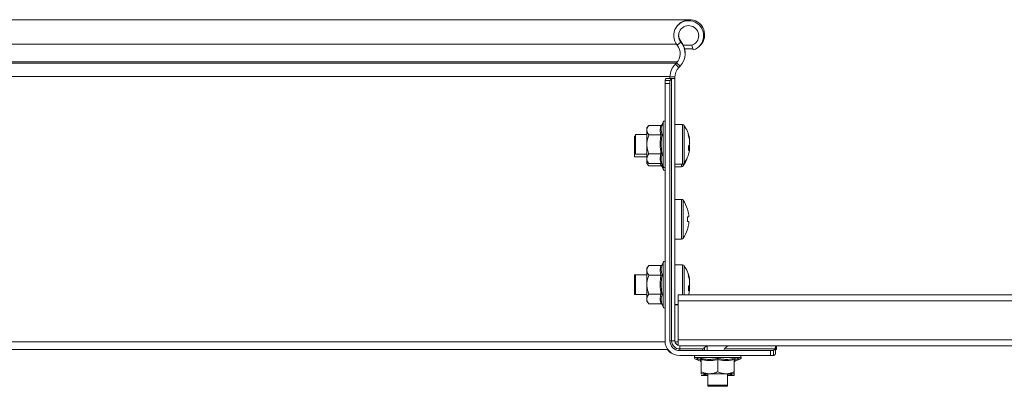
# Model space of a CAD drawing. Header units: millimetres. Extents: x 16 to 6312, y -8659 to -420.
# Tile 42 of 73: x 4519 to 4818, y -5084 to -4973. Entities that reach past the tile are written whole.
import ezdxf

# ---------------------------------------------------------------- set-up
doc = ezdxf.new("R2010")
doc.units = ezdxf.units.MM

msp = doc.modelspace()

# ---------------------------------------------------------------- linework, layer by layer
at = {"color": 7, "linetype": 'Continuous', "lineweight": 15}
for p, q in [((4722.71, -4973.3), (4117.03, -4973.3)), ((4718.9, -4981.06), (4720.06, -4980.1)), ((4723.52, -4980.99), (4720.78, -4980.99)), ((4723.7, -4982.12), (4721.19, -4982.12)), ((4723.82, -4982.48), (4723.35, -4981.05)), ((4718.38, -4986.73), (4718.72, -4986.37)), ((4719.47, -4987.76), (4718.38, -4986.73)), ((4718.72, -4986.37), (4719.81, -4987.4)), ((4719.47, -4987.76), (4719.81, -4987.4)), ((4715.94, -4991.1), (4717.87, -4991.1)), ((4716.73, -4991.1), (4716.73, -4990.86)), ((4716.74, -4990.6), (4718.23, -4990.6)), ((4717.23, -5070.6), (4717.23, -4991.28)), ((4718.19, -4991.1), (4717.87, -4991.1)), ((4718.23, -4990.6), (4718.23, -4990.86)), ((4718.23, -5070.6), (4718.23, -4990.86)), ((4715.23, -4992.12), (4715.27, -4991.7)), ((4715.23, -4992.6), (4715.23, -4992.12)), ((4715.23, -4992.6), (4715.23, -5070.6)), ((4715.23, -4992.6), (4716.73, -4992.6)), ((4715.27, -4991.7), (4716.82, -4991.7)), ((4716.82, -4991.7), (4716.73, -4992.12)), ((4716.73, -4992.12), (4716.73, -4992.6)), ((4716.73, -5070.6), (4716.73, -4992.6)), ((4710.33, -5005.33), (4709.73, -5006.1)), ((4709.73, -5006.1), (4709.73, -5006.77)), ((4714.01, -5005.33), (4710.33, -5005.33)), ((4714.63, -5004.38), (4714.39, -5005.04)), ((4720.56, -5005.1), (4718.23, -5005.1)), ((4706.23, -5008.6), (4705.93, -5008.6)), ((4705.93, -5008.6), (4705.93, -5008.83)), ((4706.23, -5008.85), (4705.93, -5008.85)), ((4705.93, -5008.85), (4705.93, -5009.08)), ((4705.93, -5009.08), (4705.93, -5014.85)), ((4709.73, -5008.1), (4706.23, -5008.1)), ((4706.23, -5008.1), (4706.23, -5008.33)), ((4706.23, -5008.33), (4706.23, -5014.1)), ((4709.73, -5011.1), (4709.73, -5006.77)), ((4714.01, -5008.22), (4710.33, -5008.22)), ((4709.73, -5011.1), (4709.73, -5015.43)), ((4722.71, -5012.27), (4722.41, -5012.26)), ((4722.71, -5009.94), (4722.71, -5009.6)), ((4722.71, -5010.14), (4722.71, -5010.96)), ((4722.71, -5012.07), (4722.71, -5011.25)), ((4722.71, -5012.27), (4722.71, -5012.61)), ((4705.93, -5014.85), (4709.73, -5014.85)), ((4706.23, -5014.1), (4709.73, -5014.1)), ((4714.01, -5013.99), (4710.33, -5013.99)), ((4709.73, -5015.43), (4709.73, -5016.1)), ((4709.73, -5016.1), (4710.33, -5016.88)), ((4709.73, -5016.18), (4709.73, -5016.85)), ((4709.73, -5016.85), (4710.33, -5017.63)), ((4714.01, -5016.88), (4710.33, -5016.88)), ((4714.01, -5017.63), (4710.33, -5017.63)), ((4714.39, -5017.17), (4714.63, -5017.83)), ((4714.39, -5017.92), (4714.63, -5018.58)), ((4718.23, -5017.1), (4720.56, -5017.1)), ((4718.23, -5017.85), (4720.26, -5017.85)), ((4720.26, -5027.78), (4718.23, -5027.78)), ((4722.01, -5030.69), (4722.04, -5030.68)), ((4722.41, -5033.07), (4722.01, -5033.07)), ((4722.41, -5032.44), (4722.41, -5033.07)), ((4722.01, -5034.49), (4722.41, -5034.49)), ((4722.41, -5034.49), (4722.41, -5035.12)), ((4722.04, -5036.88), (4722.01, -5036.87)), ((4718.23, -5039.78), (4720.26, -5039.78)), ((4710.33, -5047.83), (4709.73, -5048.6)), ((4714.01, -5047.83), (4710.33, -5047.83)), ((4714.63, -5046.88), (4714.39, -5047.54)), ((4720.56, -5047.6), (4718.23, -5047.6)), ((4706.23, -5050.6), (4705.93, -5050.6)), ((4705.93, -5050.6), (4705.93, -5050.83)), ((4705.93, -5050.83), (4705.93, -5056.6)), ((4709.73, -5050.6), (4706.23, -5050.6)), ((4706.23, -5050.6), (4706.23, -5050.83)), ((4706.23, -5050.83), (4706.23, -5056.6)), ((4709.73, -5048.6), (4709.73, -5049.27)), ((4709.73, -5053.6), (4709.73, -5049.27)), ((4714.01, -5050.72), (4710.33, -5050.72)), ((4709.73, -5053.6), (4709.73, -5057.93)), ((4722.71, -5052.44), (4722.71, -5052.1)), ((4722.71, -5052.64), (4722.71, -5053.46)), ((4722.71, -5054.57), (4722.71, -5053.75)), ((4705.93, -5056.6), (4706.23, -5056.6)), ((4706.23, -5056.6), (4709.73, -5056.6)), ((4714.01, -5056.49), (4710.33, -5056.49)), ((4914.23, -5056.66), (4719.23, -5056.66)), ((4719.23, -5058.46), (4719.23, -5056.66)), ((4722.68, -5054.77), (4722.71, -5054.57)), ((4722.71, -5054.77), (4722.71, -5055.11)), ((4709.73, -5057.93), (4709.73, -5058.6)), ((4709.73, -5058.6), (4710.33, -5059.38)), ((4714.01, -5059.38), (4710.33, -5059.38)), ((4714.39, -5059.67), (4714.63, -5060.33)), ((4718.23, -5059.6), (4719.23, -5059.6)), ((4718.23, -5059.7), (4718.23, -5059.6)), ((4914.23, -5058.46), (4719.23, -5058.46)), ((4719.23, -5070.3), (4719.23, -5058.46)), ((4717.23, -5070.6), (4716.73, -5070.6)), ((4718.23, -5070.6), (4717.23, -5070.6)), ((4914.23, -5070.3), (4719.23, -5070.3)), ((4719.23, -5072.02), (4719.23, -5070.3)), ((4719.73, -5072.1), (4719.73, -5073.1)), ((4719.73, -5072.1), (4727.98, -5072.1)), ((4727.98, -5073.6), (4727.98, -5072.1)), ((4734.48, -5072.1), (4727.98, -5072.1)), ((4734.48, -5072.1), (4748.73, -5072.1)), ((4748.73, -5072.1), (4748.73, -5072.46)), ((4884.73, -5072.1), (4748.73, -5072.1)), ((4749.03, -5073.3), (4749.03, -5072.1)), ((4716.04, -5073.3), (4117.03, -5073.3)), ((4719.73, -5073.1), (4719.73, -5073.6)), ((4719.73, -5073.1), (4726.78, -5073.1)), ((4747.23, -5073.6), (4719.73, -5073.6)), ((4719.73, -5075.1), (4747.23, -5075.1)), ((4733.28, -5073.1), (4748.56, -5073.1)), ((4747.23, -5075.1), (4747.23, -5073.6)), ((4747.23, -5073.6), (4747.71, -5073.6)), ((4747.71, -5075.1), (4747.23, -5075.1)), ((4747.71, -5073.6), (4748.13, -5073.51)), ((4748.13, -5075.06), (4747.71, -5075.1)), ((4748.13, -5073.51), (4748.13, -5075.06)), ((4748.73, -5072.46), (4748.73, -5074.39)), ((4748.73, -5073.3), (4749.03, -5073.3)), ((4724.5, -5075.7), (4725.99, -5076.24)), ((4724.5, -5076.2), (4725.99, -5076.74)), ((4725.99, -5076.23), (4725.99, -5076.23)), ((4725.99, -5076.73), (4725.99, -5076.73)), ((4726.23, -5076.32), (4726.23, -5080)), ((4731.23, -5076.32), (4731.23, -5080)), ((4736.23, -5076.32), (4736.23, -5080)), ((4736.47, -5076.24), (4737.96, -5075.7)), ((4736.47, -5076.74), (4737.96, -5076.2)), ((4736.47, -5076.23), (4736.47, -5076.23)), ((4736.47, -5076.73), (4736.47, -5076.73)), ((4726.23, -5080.6), (4728.73, -5080.6)), ((4728.23, -5080.6), (4728.23, -5084.1)), ((4728.73, -5080.6), (4733.73, -5080.6)), ((4736.23, -5080.6), (4733.73, -5080.6)), ((4734.23, -5084.1), (4734.23, -5080.6)), ((4726.23, -5081.1), (4728.23, -5081.1)), ((4736.23, -5081.1), (4734.23, -5081.1)), ((4728.23, -5084.1), (4728.23, -5084.4)), ((4728.23, -5084.1), (4731.23, -5084.1)), ((4728.23, -5084.4), (4731.23, -5084.4)), ((4731.23, -5084.1), (4734.23, -5084.1)), ((4731.23, -5084.4), (4734.23, -5084.4)), ((4734.23, -5084.4), (4734.23, -5084.1))]:
    msp.add_line(p, q, dxfattribs=at)
at = {"color": 8, "linetype": 'Continuous', "lineweight": 15}
for p, q in [((4718.67, -4980.76), (4117.03, -4980.76)), ((4718.98, -4986.07), (4117.03, -4986.07)), ((4718.67, -4986.43), (4117.03, -4986.43)), ((4716.74, -4990.56), (4117.03, -4990.56)), ((4714.63, -5011.1), (4714.63, -5004.38)), ((4720.56, -5005.1), (4720.56, -5005.56)), ((4720.56, -5005.56), (4720.56, -5017.1)), ((4721, -5005.33), (4721, -5005.77)), ((4721, -5005.77), (4721, -5016.87)), ((4714.63, -5017.83), (4714.63, -5011.1)), ((4714.01, -5017.63), (4713.87, -5016.88)), ((4714.23, -5017.24), (4714.39, -5017.92)), ((4714.63, -5018.58), (4714.63, -5017.83)), ((4720.26, -5017.1), (4720.26, -5017.85)), ((4720.7, -5017.08), (4720.7, -5017.62)), ((4720.26, -5027.78), (4720.26, -5033.78)), ((4720.7, -5028.01), (4720.7, -5033.78)), ((4720.26, -5033.78), (4720.26, -5039.78)), ((4720.7, -5033.78), (4720.7, -5039.55)), ((4714.63, -5053.6), (4714.63, -5046.88)), ((4720.56, -5047.6), (4720.56, -5048.06)), ((4720.56, -5048.06), (4720.56, -5056.66)), ((4721, -5047.83), (4721, -5048.27)), ((4721, -5048.27), (4721, -5056.66)), ((4714.63, -5060.33), (4714.63, -5053.6)), ((4719.23, -5059.7), (4718.23, -5059.7)), ((4715.24, -5070.9), (4117.03, -5070.9)), ((4718.26, -5070.9), (4719.23, -5070.9)), ((4727.23, -5073.6), (4727.23, -5072.62)), ((4737.96, -5075.7), (4724.5, -5075.7)), ((4725.88, -5076.2), (4724.5, -5076.2)), ((4725.98, -5076.44), (4726.21, -5076.49)), ((4736.25, -5076.47), (4736.48, -5076.44)), ((4737.96, -5076.2), (4736.58, -5076.2))]:
    msp.add_line(p, q, dxfattribs=at)
at = {"color": 7, "linetype": 'Continuous', "lineweight": 15, "flags": 128}
for points in [[(4722.71, -5011.25), (4722.68, -5011.16), (4722.66, -5011.1)], [(4722.67, -5012.32), (4722.68, -5012.27), (4722.71, -5012.07)], [(4722.71, -5012.61), (4722.68, -5012.82), (4722.66, -5012.96)], [(4722.71, -5053.75), (4722.68, -5053.66), (4722.66, -5053.6)], [(4722.71, -5055.11), (4722.68, -5055.32), (4722.66, -5055.46)]]:
    msp.add_lwpolyline(points, dxfattribs=at)
at = {"color": 7, "linetype": 'Continuous', "lineweight": 15}
for centre, radius, start, end in [((4722.71, -4977.85), 4.55, 310.1608, 138.3754), ((4722.41, -4978.15), 4.55, 288.1, 219.6816), ((4722.41, -4978.15), 3.05, 288.1, 219.6816), ((4722.71, -4977.85), 3.35, 180.7194, 219.6816), ((4715.83, -4983.61), 4, 316.4649, 39.6816), ((4715.83, -4983.61), 5.5, 316.4649, 39.6816), ((4716.13, -4983.31), 5.2, 358.3789, 39.6816), ((4722.73, -4990.86), 6, 136.4649, 177.5164), ((4722.73, -4990.86), 4.5, 136.4649, 180), ((4715.16, -5004.57), 0.567, 83.2048, 160), ((4720.56, -5005.64), 0.54, 35.2515, 90), ((4712.83, -5011.1), 10, 10.7158, 35.2515), ((4714.17, -5010.85), 8.63, 8.347, 19.4538), ((4720.72, -5008.24), 1.62, 350.3696, 9.6304), ((4714.17, -5011.39), 8.63, 8.347, 19.4538), ((4720.7, -5010.21), 2.15, 318.5948, 339.5618), ((4712.9, -5012.28), 9.44, 356.0143, 3.9857), ((4720.7, -5011.52), 2.15, 318.5948, 339.5618), ((4712.53, -5011.85), 10, 324.7485, 340.5133), ((4712.83, -5011.1), 10, 324.7485, 349.2842), ((4715.16, -5017.64), 0.567, 200, 276.7952), ((4720.26, -5017.31), 0.54, 270, 324.7485), ((4720.56, -5016.56), 0.54, 270, 324.7485), ((4715.16, -5018.39), 0.567, 200, 276.7952), ((4720.26, -5028.32), 0.54, 35.2515, 90), ((4712.53, -5033.78), 10, 18.0819, 35.2515), ((4712.53, -5033.78), 9.97, 7.7067, 18.0605), ((4710.99, -5033.78), 11.05, 356.3161, 3.6839), ((4712.53, -5033.78), 9.97, 341.9395, 352.2933), ((4712.53, -5033.78), 10, 324.7485, 341.9181), ((4720.26, -5039.24), 0.54, 270, 324.7485), ((4715.16, -5047.07), 0.567, 83.2048, 160), ((4720.56, -5048.14), 0.54, 35.2515, 90), ((4712.83, -5053.6), 10, 10.7158, 35.2515), ((4714.17, -5053.35), 8.63, 8.347, 19.4538), ((4720.72, -5050.74), 1.62, 350.3696, 9.6304), ((4714.17, -5053.89), 8.63, 8.347, 19.4538), ((4720.7, -5052.71), 2.15, 318.5948, 339.5618), ((4712.9, -5054.78), 9.44, 356.0143, 3.9857), ((4720.7, -5054.02), 2.15, 318.5948, 339.5618), ((4712.83, -5053.6), 10, 342.1817, 349.2842), ((4715.16, -5060.14), 0.567, 200, 276.7952), ((4719.73, -5070.6), 4.5, 180, 270), ((4719.73, -5070.6), 3, 180, 270), ((4719.73, -5070.6), 2.5, 180, 270), ((4719.73, -5070.6), 1.5, 180, 270), ((4718.23, -5072.1), 2.5, 198.5946, 251.4054), ((4724.7, -5075.17), 0.567, 173.2048, 250), ((4737.76, -5075.17), 0.567, 290, 6.7952), ((4724.7, -5075.67), 0.567, 153.8426, 250), ((4725.87, -5076.58), 0.36, 7.177, 71.0898), ((4725.87, -5077.08), 0.36, 7.177, 71.0898), ((4736.59, -5076.58), 0.36, 109.1032, 172.8542), ((4736.59, -5077.08), 0.36, 109.1032, 172.8542), ((4737.76, -5075.67), 0.567, 290, 26.1574)]:
    msp.add_arc(centre, radius, start, end, dxfattribs=at)
for points, knots in [([(4715.27, -4991.7), (4715.29, -4991.64), (4715.33, -4991.44), (4715.47, -4991.21), (4715.71, -4991.11), (4715.89, -4991.1), (4715.94, -4991.1)], [0, 0, 0, 0, 0.155649, 0.514564, 0.854568, 1, 1, 1, 1]), ([(4716.73, -4990.86), (4716.73, -4990.84), (4716.73, -4990.79), (4716.73, -4990.72), (4716.73, -4990.66), (4716.74, -4990.62), (4716.74, -4990.6)], [0, 0, 0, 0, 0.30311, 0.615011, 0.806432, 1, 1, 1, 1]), ([(4717.23, -4991.28), (4717.13, -4991.33), (4716.94, -4991.43), (4716.86, -4991.61), (4716.82, -4991.7)], [0, 0, 0, 0, 0.52463, 1, 1, 1, 1]), ([(4717.87, -4991.1), (4717.73, -4991.12), (4717.54, -4991.15), (4717.29, -4991.25), (4717.23, -4991.28)], [0, 0, 0, 0, 0.7473938, 1, 1, 1, 1]), ([(4718.23, -4990.6), (4718.23, -4990.63), (4718.23, -4990.69), (4718.23, -4990.77), (4718.23, -4990.85), (4718.23, -4990.92), (4718.23, -4990.98), (4718.22, -4991.03), (4718.21, -4991.07), (4718.21, -4991.09), (4718.2, -4991.1), (4718.19, -4991.1), (4718.19, -4991.1)], [0, 0, 0, 0, 0.10552, 0.214098, 0.319619, 0.428206, 0.533587, 0.642053, 0.746935, 0.854865, 0.926962, 1, 1, 1, 1]), ([(4710.33, -5005.33), (4710.25, -5005.43), (4710.1, -5005.64), (4709.92, -5005.96), (4709.79, -5006.28), (4709.74, -5006.53), (4709.73, -5006.7), (4709.73, -5006.75), (4709.73, -5006.77)], [0, 0, 0, 0, 0.2209562, 0.4428284, 0.6686399, 0.896415, 0.9481929, 1, 1, 1, 1]), ([(4714.01, -5008.22), (4713.94, -5007.98), (4713.8, -5007.51), (4713.73, -5006.79), (4713.79, -5006.06), (4713.94, -5005.57), (4714.01, -5005.33)], [0, 0, 0, 0, 0.2452513, 0.4921305, 0.7450212, 1, 1, 1, 1]), ([(4714.39, -5005.04), (4714.39, -5005.04), (4714.37, -5005.08), (4714.33, -5005.16), (4714.24, -5005.25), (4714.13, -5005.32), (4714.05, -5005.32), (4714.01, -5005.33)], [0, 0, 0, 0, 0.007914, 0.267535, 0.528603, 0.763816, 1, 1, 1, 1]), ([(4714.39, -5005.04), (4714.35, -5005.16), (4714.22, -5005.52), (4714.09, -5006.12), (4714.06, -5007.02), (4714.26, -5007.67), (4714.39, -5008.07)], [0, 0, 0, 0, 0.118019, 0.354226, 0.592482, 1, 1, 1, 1]), ([(4709.73, -5006.77), (4709.74, -5006.87), (4709.75, -5007.07), (4709.83, -5007.36), (4709.96, -5007.65), (4710.1, -5007.89), (4710.23, -5008.08), (4710.3, -5008.17), (4710.33, -5008.22)], [0, 0, 0, 0, 0.197022, 0.395591, 0.598294, 0.802087, 0.901008, 1, 1, 1, 1]), ([(4709.73, -5011.1), (4709.73, -5010.96), (4709.74, -5010.41), (4709.9, -5009.46), (4710.16, -5008.66), (4710.32, -5008.25), (4710.33, -5008.22)], [0, 0, 0, 0, 0.148154, 0.552, 0.965648, 1, 1, 1, 1]), ([(4714.01, -5013.99), (4713.89, -5013.04), (4713.7, -5011.61), (4713.79, -5009.68), (4713.94, -5008.7), (4714.01, -5008.22)], [0, 0, 0, 0, 0.491906, 0.744908, 1, 1, 1, 1]), ([(4714.01, -5008.22), (4714.05, -5008.21), (4714.13, -5008.21), (4714.24, -5008.18), (4714.33, -5008.13), (4714.37, -5008.09), (4714.39, -5008.07), (4714.39, -5008.07)], [0, 0, 0, 0, 0.236184, 0.471397, 0.732465, 0.992086, 1, 1, 1, 1]), ([(4714.39, -5008.07), (4714.35, -5008.31), (4714.22, -5009.02), (4714.09, -5010.22), (4714.06, -5012.01), (4714.26, -5013.31), (4714.39, -5014.14)], [0, 0, 0, 0, 0.118019, 0.354226, 0.592482, 1, 1, 1, 1]), ([(4710.33, -5013.99), (4710.28, -5013.87), (4710.19, -5013.63), (4710.06, -5013.21), (4709.93, -5012.73), (4709.82, -5012.2), (4709.74, -5011.66), (4709.73, -5011.29), (4709.73, -5011.1)], [0, 0, 0, 0, 0.1312184, 0.2626018, 0.4446104, 0.6273818, 0.8130643, 1, 1, 1, 1]), ([(4722.71, -5012.07), (4722.59, -5012.06), (4722.44, -5012.05), (4722.29, -5012.04), (4722.26, -5012.03)], [0, 0, 0, 0, 0.832703, 1, 1, 1, 1]), ([(4710.33, -5013.99), (4710.18, -5014.2), (4709.89, -5014.61), (4709.74, -5015.11), (4709.73, -5015.38), (4709.73, -5015.43)], [0, 0, 0, 0, 0.4429219, 0.8963431, 1, 1, 1, 1]), ([(4714.01, -5016.88), (4713.89, -5016.4), (4713.7, -5015.69), (4713.79, -5014.72), (4713.94, -5014.23), (4714.01, -5013.99)], [0, 0, 0, 0, 0.491906, 0.744908, 1, 1, 1, 1]), ([(4714.01, -5013.99), (4714.05, -5013.99), (4714.13, -5014), (4714.24, -5014.03), (4714.33, -5014.07), (4714.37, -5014.11), (4714.39, -5014.14), (4714.39, -5014.14)], [0, 0, 0, 0, 0.236184, 0.471397, 0.732465, 0.992086, 1, 1, 1, 1]), ([(4714.39, -5014.14), (4714.35, -5014.25), (4714.22, -5014.6), (4714.09, -5015.19), (4714.06, -5016.09), (4714.26, -5016.75), (4714.39, -5017.17)], [0, 0, 0, 0, 0.118019, 0.354226, 0.592482, 1, 1, 1, 1]), ([(4709.73, -5015.43), (4709.75, -5015.63), (4709.79, -5016.02), (4710.06, -5016.5), (4710.26, -5016.78), (4710.33, -5016.88)], [0, 0, 0, 0, 0.3954703, 0.8019748, 1, 1, 1, 1]), ([(4709.73, -5016.18), (4709.75, -5016.38), (4709.79, -5016.77), (4710.06, -5017.25), (4710.26, -5017.53), (4710.33, -5017.63)], [0, 0, 0, 0, 0.39547, 0.801975, 1, 1, 1, 1]), ([(4714.01, -5016.88), (4714.05, -5016.88), (4714.13, -5016.89), (4714.24, -5016.95), (4714.33, -5017.05), (4714.37, -5017.13), (4714.39, -5017.17), (4714.39, -5017.17)], [0, 0, 0, 0, 0.236184, 0.471397, 0.732465, 0.992086, 1, 1, 1, 1]), ([(4714.01, -5017.63), (4714.05, -5017.63), (4714.13, -5017.64), (4714.24, -5017.7), (4714.33, -5017.8), (4714.37, -5017.88), (4714.39, -5017.92), (4714.39, -5017.92)], [0, 0, 0, 0, 0.236184, 0.471397, 0.732465, 0.992086, 1, 1, 1, 1]), ([(4710.33, -5047.83), (4710.25, -5047.93), (4710.1, -5048.14), (4709.92, -5048.46), (4709.79, -5048.78), (4709.74, -5049.03), (4709.73, -5049.2), (4709.73, -5049.25), (4709.73, -5049.27)], [0, 0, 0, 0, 0.220956, 0.442828, 0.66864, 0.896415, 0.948193, 1, 1, 1, 1]), ([(4714.01, -5050.72), (4713.94, -5050.48), (4713.8, -5050.01), (4713.73, -5049.29), (4713.79, -5048.56), (4713.94, -5048.07), (4714.01, -5047.83)], [0, 0, 0, 0, 0.2452513, 0.4921305, 0.7450212, 1, 1, 1, 1]), ([(4714.39, -5047.54), (4714.39, -5047.54), (4714.37, -5047.58), (4714.33, -5047.66), (4714.24, -5047.75), (4714.13, -5047.82), (4714.05, -5047.82), (4714.01, -5047.83)], [0, 0, 0, 0, 0.007914, 0.267535, 0.528603, 0.763816, 1, 1, 1, 1]), ([(4714.39, -5047.54), (4714.35, -5047.66), (4714.22, -5048.02), (4714.09, -5048.62), (4714.06, -5049.52), (4714.26, -5050.17), (4714.39, -5050.57)], [0, 0, 0, 0, 0.118019, 0.354226, 0.592482, 1, 1, 1, 1]), ([(4709.73, -5049.27), (4709.74, -5049.37), (4709.75, -5049.57), (4709.83, -5049.86), (4709.96, -5050.15), (4710.1, -5050.39), (4710.23, -5050.58), (4710.3, -5050.67), (4710.33, -5050.72)], [0, 0, 0, 0, 0.197022, 0.395591, 0.598294, 0.802087, 0.901008, 1, 1, 1, 1]), ([(4709.73, -5053.6), (4709.73, -5053.46), (4709.74, -5052.91), (4709.9, -5051.96), (4710.16, -5051.16), (4710.32, -5050.75), (4710.33, -5050.72)], [0, 0, 0, 0, 0.148154, 0.552, 0.965648, 1, 1, 1, 1]), ([(4714.01, -5056.49), (4713.89, -5055.54), (4713.7, -5054.11), (4713.79, -5052.18), (4713.94, -5051.2), (4714.01, -5050.72)], [0, 0, 0, 0, 0.491906, 0.744908, 1, 1, 1, 1]), ([(4714.01, -5050.72), (4714.05, -5050.71), (4714.13, -5050.71), (4714.24, -5050.68), (4714.33, -5050.63), (4714.37, -5050.59), (4714.39, -5050.57), (4714.39, -5050.57)], [0, 0, 0, 0, 0.236184, 0.471397, 0.732465, 0.992086, 1, 1, 1, 1]), ([(4714.39, -5050.57), (4714.35, -5050.81), (4714.22, -5051.52), (4714.09, -5052.72), (4714.06, -5054.51), (4714.26, -5055.81), (4714.39, -5056.64)], [0, 0, 0, 0, 0.118019, 0.354226, 0.592482, 1, 1, 1, 1]), ([(4710.33, -5056.49), (4710.28, -5056.37), (4710.19, -5056.13), (4710.06, -5055.71), (4709.93, -5055.23), (4709.82, -5054.7), (4709.74, -5054.16), (4709.73, -5053.79), (4709.73, -5053.6)], [0, 0, 0, 0, 0.1312184, 0.2626018, 0.4446104, 0.6273818, 0.8130643, 1, 1, 1, 1]), ([(4710.33, -5056.49), (4710.18, -5056.7), (4709.89, -5057.11), (4709.74, -5057.61), (4709.73, -5057.88), (4709.73, -5057.93)], [0, 0, 0, 0, 0.4429219, 0.8963431, 1, 1, 1, 1]), ([(4714.01, -5059.38), (4713.89, -5058.9), (4713.7, -5058.19), (4713.79, -5057.22), (4713.94, -5056.73), (4714.01, -5056.49)], [0, 0, 0, 0, 0.491906, 0.744908, 1, 1, 1, 1]), ([(4714.01, -5056.49), (4714.05, -5056.49), (4714.13, -5056.5), (4714.24, -5056.53), (4714.33, -5056.57), (4714.37, -5056.61), (4714.39, -5056.64), (4714.39, -5056.64)], [0, 0, 0, 0, 0.236184, 0.471397, 0.732465, 0.992086, 1, 1, 1, 1]), ([(4714.39, -5056.64), (4714.35, -5056.75), (4714.22, -5057.1), (4714.09, -5057.69), (4714.06, -5058.59), (4714.26, -5059.25), (4714.39, -5059.67)], [0, 0, 0, 0, 0.118019, 0.354226, 0.592482, 1, 1, 1, 1]), ([(4722.71, -5054.57), (4722.59, -5054.56), (4722.44, -5054.55), (4722.29, -5054.54), (4722.26, -5054.53)], [0, 0, 0, 0, 0.832703, 1, 1, 1, 1]), ([(4722.71, -5054.77), (4722.59, -5054.77), (4722.46, -5054.76), (4722.32, -5054.76), (4722.31, -5054.76)], [0, 0, 0, 0, 0.939886, 1, 1, 1, 1]), ([(4709.73, -5057.93), (4709.75, -5058.13), (4709.79, -5058.52), (4710.06, -5059), (4710.26, -5059.28), (4710.33, -5059.38)], [0, 0, 0, 0, 0.39547, 0.801975, 1, 1, 1, 1]), ([(4714.01, -5059.38), (4714.05, -5059.38), (4714.13, -5059.39), (4714.24, -5059.45), (4714.33, -5059.55), (4714.37, -5059.63), (4714.39, -5059.67), (4714.39, -5059.67)], [0, 0, 0, 0, 0.236184, 0.471397, 0.732465, 0.992086, 1, 1, 1, 1]), ([(4727.23, -5072.62), (4727.4, -5072.51), (4727.71, -5072.31), (4727.94, -5072.13), (4727.97, -5072.11), (4727.98, -5072.1)], [0, 0, 0, 0, 0.407021, 0.751647, 1, 1, 1, 1]), ([(4734.48, -5072.1), (4734.46, -5072.12), (4734.42, -5072.15), (4734.15, -5072.35), (4733.87, -5072.53), (4733.73, -5072.62)], [0, 0, 0, 0, 0.333665, 0.666043, 1, 1, 1, 1]), ([(4726.48, -5073.6), (4726.49, -5073.59), (4726.51, -5073.56), (4726.63, -5073.37), (4726.73, -5073.19), (4726.78, -5073.1)], [0, 0, 0, 0, 0.346327, 0.691474, 1, 1, 1, 1]), ([(4726.78, -5073.1), (4726.87, -5072.96), (4726.99, -5072.77), (4727.19, -5072.64), (4727.23, -5072.62)], [0, 0, 0, 0, 0.771658, 1, 1, 1, 1]), ([(4733.28, -5073.1), (4733.22, -5073.22), (4733.09, -5073.44), (4732.99, -5073.59), (4732.98, -5073.6), (4732.98, -5073.6)], [0, 0, 0, 0, 0.406592, 0.81534, 1, 1, 1, 1]), ([(4733.73, -5072.62), (4733.59, -5072.72), (4733.41, -5072.86), (4733.3, -5073.06), (4733.28, -5073.1)], [0, 0, 0, 0, 0.771596, 1, 1, 1, 1]), ([(4748.13, -5073.51), (4748.16, -5073.5), (4748.3, -5073.45), (4748.45, -5073.32), (4748.53, -5073.15), (4748.56, -5073.1)], [0, 0, 0, 0, 0.1315633, 0.7453615, 1, 1, 1, 1]), ([(4748.73, -5074.39), (4748.72, -5074.52), (4748.69, -5074.78), (4748.47, -5074.98), (4748.23, -5075.04), (4748.13, -5075.06)], [0, 0, 0, 0, 0.373783, 0.74931, 1, 1, 1, 1]), ([(4748.56, -5073.1), (4748.62, -5072.92), (4748.72, -5072.68), (4748.73, -5072.5), (4748.73, -5072.46)], [0, 0, 0, 0, 0.747776, 1, 1, 1, 1]), ([(4725.98, -5075.94), (4726.08, -5075.96), (4726.29, -5076.01), (4726.9, -5076.12), (4727.84, -5076.24), (4729.04, -5076.26), (4730.17, -5076.15), (4730.88, -5076.01), (4731.23, -5075.94)], [0, 0, 0, 0, 0.058987, 0.117991, 0.354136, 0.592328, 0.795596, 1, 1, 1, 1]), ([(4725.98, -5075.94), (4725.98, -5075.94), (4726.01, -5075.96), (4726.08, -5076), (4726.16, -5076.09), (4726.22, -5076.2), (4726.23, -5076.28), (4726.23, -5076.32)], [0, 0, 0, 0, 0.007914, 0.267535, 0.528603, 0.763816, 1, 1, 1, 1]), ([(4725.98, -5076.44), (4725.98, -5076.44), (4726.01, -5076.46), (4726.08, -5076.5), (4726.16, -5076.59), (4726.22, -5076.7), (4726.23, -5076.78), (4726.23, -5076.82)], [0, 0, 0, 0, 0.007914, 0.267535, 0.528603, 0.763816, 1, 1, 1, 1]), ([(4731.23, -5076.32), (4730.82, -5076.39), (4730.01, -5076.54), (4728.76, -5076.61), (4727.49, -5076.54), (4726.65, -5076.39), (4726.23, -5076.32)], [0, 0, 0, 0, 0.245251, 0.49213, 0.745021, 1, 1, 1, 1]), ([(4731.23, -5075.94), (4731.43, -5075.98), (4732.05, -5076.11), (4733.08, -5076.24), (4734.64, -5076.27), (4735.77, -5076.07), (4736.48, -5075.94)], [0, 0, 0, 0, 0.1180186, 0.3542262, 0.5924822, 1, 1, 1, 1]), ([(4731.23, -5075.94), (4731.23, -5075.94), (4731.23, -5075.96), (4731.23, -5076), (4731.23, -5076.09), (4731.23, -5076.2), (4731.23, -5076.28), (4731.23, -5076.32)], [0, 0, 0, 0, 0.007914, 0.267535, 0.528603, 0.763816, 1, 1, 1, 1]), ([(4736.23, -5076.32), (4735.82, -5076.39), (4735.01, -5076.54), (4733.76, -5076.61), (4732.49, -5076.54), (4731.65, -5076.39), (4731.23, -5076.32)], [0, 0, 0, 0, 0.2452513, 0.4921305, 0.7450212, 1, 1, 1, 1]), ([(4736.23, -5076.32), (4736.23, -5076.28), (4736.24, -5076.2), (4736.3, -5076.09), (4736.38, -5076), (4736.45, -5075.96), (4736.48, -5075.94), (4736.48, -5075.94)], [0, 0, 0, 0, 0.236184, 0.471397, 0.732465, 0.992086, 1, 1, 1, 1]), ([(4736.23, -5076.82), (4736.23, -5076.78), (4736.24, -5076.7), (4736.3, -5076.59), (4736.38, -5076.5), (4736.45, -5076.46), (4736.48, -5076.44), (4736.48, -5076.44)], [0, 0, 0, 0, 0.236184, 0.471397, 0.732465, 0.992086, 1, 1, 1, 1]), ([(4726.23, -5080), (4726.41, -5080.08), (4726.76, -5080.23), (4727.31, -5080.41), (4727.88, -5080.54), (4728.31, -5080.59), (4728.6, -5080.6), (4728.69, -5080.6), (4728.73, -5080.6)], [0, 0, 0, 0, 0.220956, 0.442828, 0.66864, 0.896415, 0.948193, 1, 1, 1, 1]), ([(4726.23, -5080.6), (4726.23, -5080.6), (4726.23, -5080.58), (4726.23, -5080.32), (4726.23, -5080.01), (4726.23, -5080)], [0, 0, 0, 0, 0.148486, 0.965571, 1, 1, 1, 1]), ([(4726.47, -5080.6), (4726.57, -5080.64), (4726.85, -5080.76), (4727.32, -5080.91), (4727.81, -5081.03), (4728.11, -5081.06), (4728.23, -5081.07)], [0, 0, 0, 0, 0.17068, 0.485838, 0.806591, 1, 1, 1, 1]), ([(4728.73, -5080.6), (4729.07, -5080.58), (4729.76, -5080.54), (4730.5, -5080.3), (4730.99, -5080.11), (4731.15, -5080.04), (4731.23, -5080)], [0, 0, 0, 0, 0.395463, 0.801961, 0.900945, 1, 1, 1, 1]), ([(4731.23, -5080), (4731.41, -5080.08), (4731.76, -5080.23), (4732.31, -5080.41), (4732.88, -5080.54), (4733.31, -5080.59), (4733.6, -5080.6), (4733.69, -5080.6), (4733.73, -5080.6)], [0, 0, 0, 0, 0.2209562, 0.4428284, 0.6686399, 0.896415, 0.9481929, 1, 1, 1, 1]), ([(4733.73, -5080.6), (4733.9, -5080.6), (4734.24, -5080.59), (4734.75, -5080.5), (4735.25, -5080.38), (4735.67, -5080.24), (4735.99, -5080.11), (4736.15, -5080.04), (4736.23, -5080)], [0, 0, 0, 0, 0.197022, 0.395591, 0.598294, 0.802087, 0.901008, 1, 1, 1, 1]), ([(4734.23, -5081.08), (4734.23, -5081.08), (4734.4, -5081.07), (4734.75, -5081), (4735.25, -5080.88), (4735.67, -5080.73), (4735.91, -5080.64), (4736, -5080.6), (4736, -5080.6)], [0, 0, 0, 0, 0.002979, 0.283152, 0.569157, 0.856701, 0.996274, 1, 1, 1, 1]), ([(4736.23, -5080.6), (4736.23, -5080.6), (4736.23, -5080.59), (4736.23, -5080.43), (4736.23, -5080.17), (4736.23, -5080.01), (4736.23, -5080)], [0, 0, 0, 0, 0.1481542, 0.5520001, 0.9656481, 1, 1, 1, 1]), ([(4736.23, -5081.1), (4736.23, -5081.1), (4736.23, -5081.09), (4736.23, -5080.93), (4736.23, -5080.67), (4736.23, -5080.51), (4736.23, -5080.5)], [0, 0, 0, 0, 0.148154, 0.552, 0.965648, 1, 1, 1, 1])]:
    msp.add_open_spline(points, degree=3, knots=knots, dxfattribs=at)
at = {"color": 8, "linetype": 'Continuous', "lineweight": 15}
for points, knots in [([(4725.99, -5076.23), (4725.99, -5076.23), (4725.99, -5076.24), (4725.99, -5076.14), (4725.98, -5076.01), (4725.98, -5075.94)], [0, 0, 0, 0, 0.119603, 0.558575, 1, 1, 1, 1]), ([(4725.99, -5076.73), (4725.99, -5076.73), (4725.99, -5076.74), (4725.99, -5076.64), (4725.98, -5076.51), (4725.98, -5076.44)], [0, 0, 0, 0, 0.119603, 0.558575, 1, 1, 1, 1]), ([(4736.48, -5075.94), (4736.48, -5075.98), (4736.48, -5076.11), (4736.47, -5076.23), (4736.47, -5076.23), (4736.47, -5076.23)], [0, 0, 0, 0, 0.2359756, 0.7082679, 1, 1, 1, 1]), ([(4736.48, -5076.44), (4736.48, -5076.48), (4736.48, -5076.61), (4736.47, -5076.73), (4736.47, -5076.73), (4736.47, -5076.73)], [0, 0, 0, 0, 0.235976, 0.708268, 1, 1, 1, 1])]:
    msp.add_open_spline(points, degree=3, knots=knots, dxfattribs=at)

doc.saveas('drawing.dxf')
